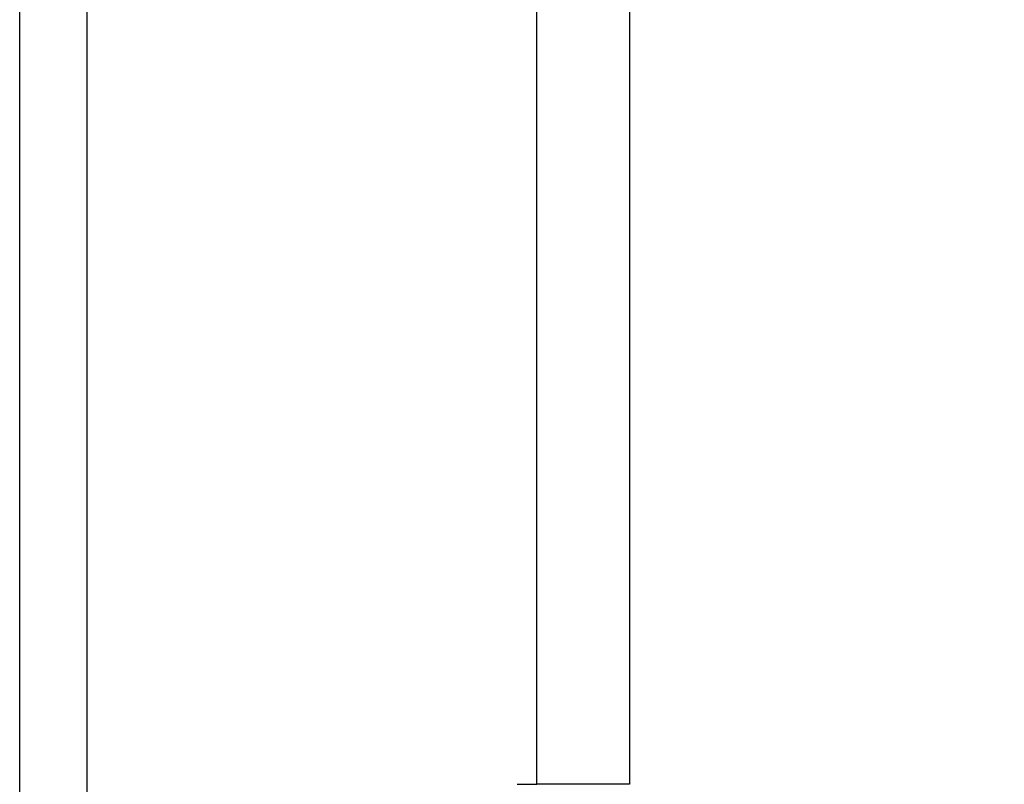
# Model space of a CAD drawing. Header units: inches. Extents: x 0 to 160, y -11 to 104.
# Tile 95 of 121: x 112.74 to 114.56, y 84.95 to 86.36. Entities that reach past the tile are written whole.
import ezdxf

# ---------------------------------------------------------------- set-up
doc = ezdxf.new("R2010")
doc.units = ezdxf.units.IN
doc.header["$LTSCALE"] = 9.614827
doc.header["$MEASUREMENT"] = 0
for name, color, linetype, lineweight in [('Dimensions(ANSI)', 7, 'Continuous', 25), ('Visible Edges(ANSI)', 7, 'Continuous', 25), ('Visible Tangent Edges(ANSI)', 7, 'Continuous', 25)]:
    doc.layers.add(name, color=color, linetype=linetype, lineweight=lineweight)
doc.styles.add('Dimension-ANSI', font='arialbd.ttf')
doc.dimstyles.new('INCH-ANSI', dxfattribs={"dimscale": 9.614827, "dimtxt": 0.12, "dimasz": 0.098425, "dimexe": 0.04, "dimexo": 0.04, "dimgap": 0.031496, "dimtad": 0, "dimtih": 1, "dimtoh": 1, "dimdec": 3, "dimzin": 0, "dimdsep": 46, "dimtxsty": 'Dimension-ANSI', "dimcen": 0.09, "dimdle": 0.312, "dimclrd": 179, "dimclre": 179, "dimclrt": 7, "dimadec": 1, "dimazin": 0, "dimtfac": 1, "dimtdec": 3, "dimtofl": 0, "dimtmove": 0, "dimatfit": 3, "dimfxl": 1, "dimtolj": 1, "dimtzin": 4, "dimlwd": 25, "dimlwe": 25, "dimarcsym": 0})

# ---------------------------------------------------------------- blocks, each defined once
blk = doc.blocks.new('*D20')
at = {"layer": 'Defpoints', "color": 0, "linetype": 'Continuous', "transparency": 16777216}
for p in [(113.6978, 89.073), (114.8965, 89.073), (112.7434, 22.0129)]:
    blk.add_point(p, dxfattribs=at)
at = {"layer": 'Dimensions(ANSI)', "color": 179, "linetype": 'Continuous', "lineweight": 25, "true_color": 0x262658, "transparency": 16777216}
blk.add_line((114.0824, 89.073), (114.8965, 89.073), dxfattribs=at)
at = {"layer": 'Dimensions(ANSI)', "color": 7, "linetype": 'Continuous', "lineweight": 25, "transparency": 16777216, "insert": (117.6249, 89.073), "char_height": 1.15378, "attachment_point": 5, "style": 'Dimension-ANSI'}
blk.add_mtext('\\A1;46.375', dxfattribs=at)

msp = doc.modelspace()

# ---------------------------------------------------------------- linework, layer by layer
at = {"layer": 'Visible Edges(ANSI)'}
for p, q in [((112.7434, 22.0129), (112.7434, 89.073)), ((113.8714, 86.3957), (113.8714, 84.9497)), ((113.6638, 84.9497), (113.7, 84.9497)), ((113.8714, 84.9497), (113.7, 84.9497))]:
    msp.add_line(p, q, dxfattribs=at)
at = {"layer": 'Visible Tangent Edges(ANSI)'}
for p, q in [((112.8678, 89.073), (112.8678, 22.0129)), ((113.7, 84.9497), (113.7, 86.3957))]:
    msp.add_line(p, q, dxfattribs=at)

# ---------------------------------------------------------------- dimensions: what is measured, and where the dimension line sits
at = {"layer": 'Dimensions(ANSI)', "color": 179, "linetype": 'Continuous', "lineweight": 25, "true_color": 0x262658}
dim = msp.add_ordinate_dim(feature_location=(113.6978, 89.073), offset=(1.1987, 0), dtype=0, origin=(112.7434, 22.0129), dimstyle='INCH-ANSI', override={"dimgap": 0.031496, "dimtad": 0, "dimdec": 3, "dimlfac": 0.691543, "dimtol": 0, "dimlim": 0, "dimtp": 0, "dimtm": 0, "dimtdec": 3}, dxfattribs=at)
dim.commit()
dim.dimension.update_dxf_attribs({"geometry": '*D20', "text_midpoint": (117.6249, 89.073)})

doc.saveas('drawing.dxf')
